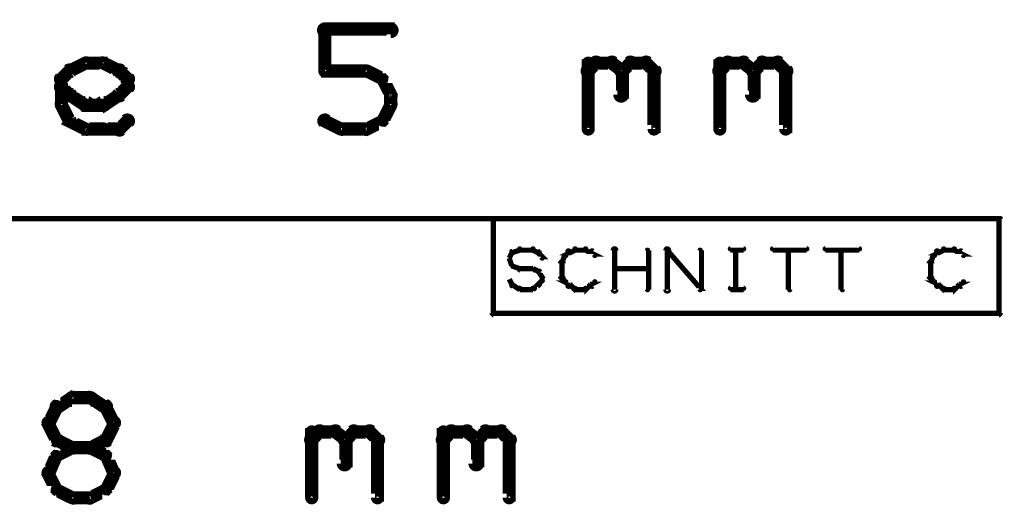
# Model space of a CAD drawing. Extents: x 35 to 575, y 26 to 553.
# Tile 92 of 125: x 316 to 354, y 367 to 385. Entities that reach past the tile are written whole.
import ezdxf

# ---------------------------------------------------------------- set-up
doc = ezdxf.new("R2010")
doc.units = 0
doc.layers.add('DRAWING', color=1, linetype='CONTINUOUS')
doc.layers.add('DRAWING2', color=4, linetype='CONTINUOUS')

msp = doc.modelspace()

# ---------------------------------------------------------------- linework, layer by layer
at = {"layer": 'DRAWING', "color": 2}
for points in [[(328, 384.8, 0.3, 0.3, 1), (328, 384.5, 0, 0, 0), (328, 384.7, 0, 0, 0), (328, 384.7, 0.5, 0.5, 0), (330.5, 384.7, 0.5, 0.5, 0), (330.5, 384.7, 0, 0, 0), (330.5, 384.7, 0.3, 0.3, 0), (330.5, 384.5, 0.3, 0.3, 1), (330.5, 384.8, 0, 0, 0)], [(327.9, 383.1, 0.3, 0.3, 1), (328.1, 383.1, 0, 0, 0), (328, 383.1, 0, 0, 0), (328, 383.1, 0.5, 0.5, 0), (328, 384.7, 0.5, 0.5, 0), (328, 384.7, 0, 0, 0), (328, 384.7, 0.3, 0.3, 0), (328.1, 384.7, 0.3, 0.3, 1), (327.9, 384.7, 0, 0, 0)], [(318.3, 383.2, 0.3, 0.3, 1), (318.4, 383, 0, 0, 0), (318.3, 383.1, 0, 0, 0), (318.3, 383.1, 0.5, 0.5, 0), (318.9, 383.4, 0.5, 0.5, 0), (318.9, 383.4, 0, 0, 0), (318.9, 383.4, 0.3, 0.3, 0), (319, 383.3, 0.3, 0.3, 1), (318.9, 383.5, 0, 0, 0)], [(318.9, 383.5, 0.3, 0.3, 1), (318.9, 383.3, 0, 0, 0), (318.9, 383.4, 0, 0, 0), (318.9, 383.4, 0.5, 0.5, 0), (319.6, 383.4, 0.5, 0.5, 0), (319.6, 383.4, 0, 0, 0), (319.6, 383.4, 0.3, 0.3, 0), (319.6, 383.3, 0.3, 0.3, 1), (319.6, 383.5, 0, 0, 0)], [(319.6, 383.5, 0.3, 0.3, 1), (319.5, 383.3, 0, 0, 0), (319.6, 383.4, 0, 0, 0), (319.6, 383.4, 0.5, 0.5, 0), (320.2, 383.1, 0.5, 0.5, 0), (320.2, 383.1, 0, 0, 0), (320.2, 383.1, 0.3, 0.3, 0), (320.1, 383, 0.3, 0.3, 1), (320.2, 383.2, 0, 0, 0)], [(337.9, 383.2, 0.3, 0.3, 1), (338.1, 383, 0, 0, 0), (338, 383.1, 0, 0, 0), (338, 383.1, 0.5, 0.5, 0), (338.3, 383.4, 0.5, 0.5, 0), (338.3, 383.4, 0, 0, 0), (338.3, 383.4, 0.3, 0.3, 0), (338.4, 383.3, 0.3, 0.3, 1), (338.2, 383.5, 0, 0, 0)], [(337.9, 380.9, 0.3, 0.3, 1), (338.1, 380.9, 0, 0, 0), (338, 380.9, 0, 0, 0), (338, 380.9, 0.5, 0.5, 0), (338, 383.4, 0.5, 0.5, 0), (338, 383.4, 0, 0, 0), (338, 383.4, 0.3, 0.3, 0), (338.1, 383.4, 0.3, 0.3, 1), (337.9, 383.4, 0, 0, 0)], [(338.3, 383.5, 0.3, 0.3, 1), (338.3, 383.3, 0, 0, 0), (338.3, 383.4, 0, 0, 0), (338.3, 383.4, 0.5, 0.5, 0), (338.9, 383.4, 0.5, 0.5, 0), (338.9, 383.4, 0, 0, 0), (338.9, 383.4, 0.3, 0.3, 0), (338.9, 383.3, 0.3, 0.3, 1), (338.9, 383.5, 0, 0, 0)], [(339, 383.5, 0.3, 0.3, 1), (338.8, 383.3, 0, 0, 0), (338.9, 383.4, 0, 0, 0), (338.9, 383.4, 0.5, 0.5, 0), (339.3, 383.1, 0.5, 0.5, 0), (339.3, 383.1, 0, 0, 0), (339.3, 383.1, 0.3, 0.3, 0), (339.2, 383, 0.3, 0.3, 1), (339.3, 383.2, 0, 0, 0)], [(339.2, 383.2, 0.3, 0.3, 1), (339.3, 383, 0, 0, 0), (339.3, 383.1, 0, 0, 0), (339.3, 383.1, 0.5, 0.5, 0), (339.6, 383.4, 0.5, 0.5, 0), (339.6, 383.4, 0, 0, 0), (339.6, 383.4, 0.3, 0.3, 0), (339.7, 383.3, 0.3, 0.3, 1), (339.5, 383.5, 0, 0, 0)], [(339.6, 383.5, 0.3, 0.3, 1), (339.6, 383.3, 0, 0, 0), (339.6, 383.4, 0, 0, 0), (339.6, 383.4, 0.5, 0.5, 0), (340.2, 383.4, 0.5, 0.5, 0), (340.2, 383.4, 0, 0, 0), (340.2, 383.4, 0.3, 0.3, 0), (340.2, 383.3, 0.3, 0.3, 1), (340.2, 383.5, 0, 0, 0)], [(340.3, 383.5, 0.3, 0.3, 1), (340.1, 383.3, 0, 0, 0), (340.2, 383.4, 0, 0, 0), (340.2, 383.4, 0.5, 0.5, 0), (340.5, 383.1, 0.5, 0.5, 0), (340.5, 383.1, 0, 0, 0), (340.5, 383.1, 0.3, 0.3, 0), (340.4, 383, 0.3, 0.3, 1), (340.6, 383.2, 0, 0, 0)], [(342.9, 383.2, 0.3, 0.3, 1), (343.1, 383, 0, 0, 0), (343, 383.1, 0, 0, 0), (343, 383.1, 0.5, 0.5, 0), (343.3, 383.4, 0.5, 0.5, 0), (343.3, 383.4, 0, 0, 0), (343.3, 383.4, 0.3, 0.3, 0), (343.4, 383.3, 0.3, 0.3, 1), (343.2, 383.5, 0, 0, 0)], [(342.9, 380.9, 0.3, 0.3, 1), (343.1, 380.9, 0, 0, 0), (343, 380.9, 0, 0, 0), (343, 380.9, 0.5, 0.5, 0), (343, 383.4, 0.5, 0.5, 0), (343, 383.4, 0, 0, 0), (343, 383.4, 0.3, 0.3, 0), (343.1, 383.4, 0.3, 0.3, 1), (342.9, 383.4, 0, 0, 0)], [(343.3, 383.5, 0.3, 0.3, 1), (343.3, 383.3, 0, 0, 0), (343.3, 383.4, 0, 0, 0), (343.3, 383.4, 0.5, 0.5, 0), (343.9, 383.4, 0.5, 0.5, 0), (343.9, 383.4, 0, 0, 0), (343.9, 383.4, 0.3, 0.3, 0), (343.9, 383.3, 0.3, 0.3, 1), (343.9, 383.5, 0, 0, 0)], [(344, 383.5, 0.3, 0.3, 1), (343.8, 383.3, 0, 0, 0), (343.9, 383.4, 0, 0, 0), (343.9, 383.4, 0.5, 0.5, 0), (344.3, 383.1, 0.5, 0.5, 0), (344.3, 383.1, 0, 0, 0), (344.3, 383.1, 0.3, 0.3, 0), (344.2, 383, 0.3, 0.3, 1), (344.3, 383.2, 0, 0, 0)], [(344.2, 383.2, 0.3, 0.3, 1), (344.3, 383, 0, 0, 0), (344.3, 383.1, 0, 0, 0), (344.3, 383.1, 0.5, 0.5, 0), (344.6, 383.4, 0.5, 0.5, 0), (344.6, 383.4, 0, 0, 0), (344.6, 383.4, 0.3, 0.3, 0), (344.7, 383.3, 0.3, 0.3, 1), (344.5, 383.5, 0, 0, 0)], [(344.6, 383.5, 0.3, 0.3, 1), (344.6, 383.3, 0, 0, 0), (344.6, 383.4, 0, 0, 0), (344.6, 383.4, 0.5, 0.5, 0), (345.2, 383.4, 0.5, 0.5, 0), (345.2, 383.4, 0, 0, 0), (345.2, 383.4, 0.3, 0.3, 0), (345.2, 383.3, 0.3, 0.3, 1), (345.2, 383.5, 0, 0, 0)], [(345.3, 383.5, 0.3, 0.3, 1), (345.1, 383.3, 0, 0, 0), (345.2, 383.4, 0, 0, 0), (345.2, 383.4, 0.5, 0.5, 0), (345.5, 383.1, 0.5, 0.5, 0), (345.5, 383.1, 0, 0, 0), (345.5, 383.1, 0.3, 0.3, 0), (345.4, 383, 0.3, 0.3, 1), (345.6, 383.2, 0, 0, 0)], [(317.9, 382.9, 0.3, 0.3, 1), (318.1, 382.7, 0, 0, 0), (318, 382.8, 0, 0, 0), (318, 382.8, 0.5, 0.5, 0), (318.3, 383.1, 0.5, 0.5, 0), (318.3, 383.1, 0, 0, 0), (318.3, 383.1, 0.3, 0.3, 0), (318.4, 383, 0.3, 0.3, 1), (318.2, 383.2, 0, 0, 0)], [(320.3, 383.2, 0.3, 0.3, 1), (320.1, 383, 0, 0, 0), (320.2, 383.1, 0, 0, 0), (320.2, 383.1, 0.5, 0.5, 0), (320.5, 382.8, 0.5, 0.5, 0), (320.5, 382.8, 0, 0, 0), (320.5, 382.8, 0.3, 0.3, 0), (320.4, 382.7, 0.3, 0.3, 1), (320.6, 382.9, 0, 0, 0)], [(329.6, 383, 0.3, 0.3, 1), (329.6, 383.2, 0, 0, 0), (329.6, 383.1, 0, 0, 0), (329.6, 383.1, 0.5, 0.5, 0), (328, 383.1, 0.5, 0.5, 0), (328, 383.1, 0, 0, 0), (328, 383.1, 0.3, 0.3, 0), (328, 383.2, 0.3, 0.3, 1), (328, 383, 0, 0, 0)], [(330.1, 382.7, 0.3, 0.3, 1), (330.2, 382.9, 0, 0, 0), (330.2, 382.8, 0, 0, 0), (330.2, 382.8, 0.5, 0.5, 0), (329.6, 383.1, 0.5, 0.5, 0), (329.6, 383.1, 0, 0, 0), (329.6, 383.1, 0.3, 0.3, 0), (329.6, 383.2, 0.3, 0.3, 1), (329.5, 383, 0, 0, 0)], [(339.4, 383.1, 0.3, 0.3, 1), (339.1, 383.1, 0, 0, 0), (339.3, 383.1, 0, 0, 0), (339.3, 383.1, 0.5, 0.5, 0), (339.3, 382.2, 0.5, 0.5, 0), (339.3, 382.2, 0, 0, 0), (339.3, 382.2, 0.3, 0.3, 0), (339.1, 382.2, 0.3, 0.3, 1), (339.4, 382.2, 0, 0, 0)], [(340.6, 383.1, 0.3, 0.3, 1), (340.4, 383.1, 0, 0, 0), (340.5, 383.1, 0, 0, 0), (340.5, 383.1, 0.5, 0.5, 0), (340.5, 380.9, 0.5, 0.5, 0), (340.5, 380.9, 0, 0, 0), (340.5, 380.9, 0.3, 0.3, 0), (340.4, 380.9, 0.3, 0.3, 1), (340.6, 380.9, 0, 0, 0)], [(344.4, 383.1, 0.3, 0.3, 1), (344.1, 383.1, 0, 0, 0), (344.3, 383.1, 0, 0, 0), (344.3, 383.1, 0.5, 0.5, 0), (344.3, 382.2, 0.5, 0.5, 0), (344.3, 382.2, 0, 0, 0), (344.3, 382.2, 0.3, 0.3, 0), (344.1, 382.2, 0.3, 0.3, 1), (344.4, 382.2, 0, 0, 0)], [(345.6, 383.1, 0.3, 0.3, 1), (345.4, 383.1, 0, 0, 0), (345.5, 383.1, 0, 0, 0), (345.5, 383.1, 0.5, 0.5, 0), (345.5, 380.9, 0.5, 0.5, 0), (345.5, 380.9, 0, 0, 0), (345.5, 380.9, 0.3, 0.3, 0), (345.4, 380.9, 0.3, 0.3, 1), (345.6, 380.9, 0, 0, 0)], [(318.2, 382.1, 0.3, 0.3, 1), (318.4, 382.3, 0, 0, 0), (318.3, 382.2, 0, 0, 0), (318.3, 382.2, 0.5, 0.5, 0), (318, 382.5, 0.5, 0.5, 0), (318, 382.5, 0, 0, 0), (318, 382.5, 0.3, 0.3, 0), (318.1, 382.6, 0.3, 0.3, 1), (317.9, 382.4, 0, 0, 0)], [(317.9, 381.8, 0.3, 0.3, 1), (318.1, 381.8, 0, 0, 0), (318, 381.8, 0, 0, 0), (318, 381.8, 0.5, 0.5, 0), (318, 382.8, 0.5, 0.5, 0), (318, 382.8, 0, 0, 0), (318, 382.8, 0.3, 0.3, 0), (318.1, 382.8, 0.3, 0.3, 1), (317.9, 382.8, 0, 0, 0)], [(320.6, 382.4, 0.3, 0.3, 1), (320.4, 382.6, 0, 0, 0), (320.5, 382.5, 0, 0, 0), (320.5, 382.5, 0.5, 0.5, 0), (320.2, 382.2, 0.5, 0.5, 0), (320.2, 382.2, 0, 0, 0), (320.2, 382.2, 0.3, 0.3, 0), (320.1, 382.3, 0.3, 0.3, 1), (320.3, 382.1, 0, 0, 0)], [(320.6, 382.8, 0.3, 0.3, 1), (320.4, 382.8, 0, 0, 0), (320.5, 382.8, 0, 0, 0), (320.5, 382.8, 0.5, 0.5, 0), (320.5, 382.5, 0.5, 0.5, 0), (320.5, 382.5, 0, 0, 0), (320.5, 382.5, 0.3, 0.3, 0), (320.4, 382.5, 0.3, 0.3, 1), (320.6, 382.5, 0, 0, 0)], [(330.4, 382.1, 0.3, 0.3, 1), (330.6, 382.2, 0, 0, 0), (330.5, 382.2, 0, 0, 0), (330.5, 382.2, 0.5, 0.5, 0), (330.2, 382.8, 0.5, 0.5, 0), (330.2, 382.8, 0, 0, 0), (330.2, 382.8, 0.3, 0.3, 0), (330.3, 382.8, 0.3, 0.3, 1), (330.1, 382.7, 0, 0, 0)], [(318.9, 381.7, 0.3, 0.3, 1), (319, 382, 0, 0, 0), (318.9, 381.8, 0, 0, 0), (318.9, 381.8, 0.5, 0.5, 0), (318.3, 382.2, 0.5, 0.5, 0), (318.3, 382.2, 0, 0, 0), (318.3, 382.2, 0.3, 0.3, 0), (318.4, 382.3, 0.3, 0.3, 1), (318.3, 382.1, 0, 0, 0)], [(320.2, 382.1, 0.3, 0.3, 1), (320.1, 382.3, 0, 0, 0), (320.2, 382.2, 0, 0, 0), (320.2, 382.2, 0.5, 0.5, 0), (319.6, 381.8, 0.5, 0.5, 0), (319.6, 381.8, 0, 0, 0), (319.6, 381.8, 0.3, 0.3, 0), (319.5, 382, 0.3, 0.3, 1), (319.6, 381.7, 0, 0, 0)], [(330.4, 381.8, 0.3, 0.3, 1), (330.6, 381.8, 0, 0, 0), (330.5, 381.8, 0, 0, 0), (330.5, 381.8, 0.5, 0.5, 0), (330.5, 382.2, 0.5, 0.5, 0), (330.5, 382.2, 0, 0, 0), (330.5, 382.2, 0.3, 0.3, 0), (330.6, 382.2, 0.3, 0.3, 1), (330.4, 382.2, 0, 0, 0)], [(318.2, 381.2, 0.3, 0.3, 1), (318.4, 381.3, 0, 0, 0), (318.3, 381.2, 0, 0, 0), (318.3, 381.2, 0.5, 0.5, 0), (318, 381.8, 0.5, 0.5, 0), (318, 381.8, 0, 0, 0), (318, 381.8, 0.3, 0.3, 0), (318.1, 381.9, 0.3, 0.3, 1), (317.9, 381.8, 0, 0, 0)], [(319.6, 381.7, 0.3, 0.3, 1), (319.6, 382, 0, 0, 0), (319.6, 381.8, 0, 0, 0), (319.6, 381.8, 0.5, 0.5, 0), (318.9, 381.8, 0.5, 0.5, 0), (318.9, 381.8, 0, 0, 0), (318.9, 381.8, 0.3, 0.3, 0), (318.9, 382, 0.3, 0.3, 1), (318.9, 381.7, 0, 0, 0)], [(330.1, 381.3, 0.3, 0.3, 1), (330.3, 381.2, 0, 0, 0), (330.2, 381.2, 0, 0, 0), (330.2, 381.2, 0.5, 0.5, 0), (330.5, 381.8, 0.5, 0.5, 0), (330.5, 381.8, 0, 0, 0), (330.5, 381.8, 0.3, 0.3, 0), (330.6, 381.8, 0.3, 0.3, 1), (330.4, 381.9, 0, 0, 0)], [(318.9, 380.8, 0.3, 0.3, 1), (319, 381, 0, 0, 0), (318.9, 380.9, 0, 0, 0), (318.9, 380.9, 0.5, 0.5, 0), (318.3, 381.2, 0.5, 0.5, 0), (318.3, 381.2, 0, 0, 0), (318.3, 381.2, 0.3, 0.3, 0), (318.4, 381.3, 0.3, 0.3, 1), (318.3, 381.1, 0, 0, 0)], [(320.6, 381.1, 0.3, 0.3, 1), (320.4, 381.3, 0, 0, 0), (320.5, 381.2, 0, 0, 0), (320.5, 381.2, 0.5, 0.5, 0), (320.2, 380.9, 0.5, 0.5, 0), (320.2, 380.9, 0, 0, 0), (320.2, 380.9, 0.3, 0.3, 0), (320.1, 381, 0.3, 0.3, 1), (320.3, 380.8, 0, 0, 0)], [(328.1, 381.3, 0.3, 0.3, 1), (327.9, 381.1, 0, 0, 0), (328, 381.2, 0, 0, 0), (328, 381.2, 0.5, 0.5, 0), (328.6, 380.9, 0.5, 0.5, 0), (328.6, 380.9, 0, 0, 0), (328.6, 380.9, 0.3, 0.3, 0), (328.6, 380.8, 0.3, 0.3, 1), (328.7, 381, 0, 0, 0)], [(329.5, 381, 0.3, 0.3, 1), (329.6, 380.8, 0, 0, 0), (329.6, 380.9, 0, 0, 0), (329.6, 380.9, 0.5, 0.5, 0), (330.2, 381.2, 0.5, 0.5, 0), (330.2, 381.2, 0, 0, 0), (330.2, 381.2, 0.3, 0.3, 0), (330.2, 381.1, 0.3, 0.3, 1), (330.1, 381.3, 0, 0, 0)], [(319.6, 380.8, 0.3, 0.3, 1), (319.6, 381, 0, 0, 0), (319.6, 380.9, 0, 0, 0), (319.6, 380.9, 0.5, 0.5, 0), (318.9, 380.9, 0.5, 0.5, 0), (318.9, 380.9, 0, 0, 0), (318.9, 380.9, 0.3, 0.3, 0), (318.9, 381, 0.3, 0.3, 1), (318.9, 380.8, 0, 0, 0)], [(320.2, 380.8, 0.3, 0.3, 1), (320.2, 381, 0, 0, 0), (320.2, 380.9, 0, 0, 0), (320.2, 380.9, 0.5, 0.5, 0), (319.6, 380.9, 0.5, 0.5, 0), (319.6, 380.9, 0, 0, 0), (319.6, 380.9, 0.3, 0.3, 0), (319.6, 381, 0.3, 0.3, 1), (319.6, 380.8, 0, 0, 0)], [(328.6, 381, 0.3, 0.3, 1), (328.6, 380.8, 0, 0, 0), (328.6, 380.9, 0, 0, 0), (328.6, 380.9, 0.5, 0.5, 0), (329.6, 380.9, 0.5, 0.5, 0), (329.6, 380.9, 0, 0, 0), (329.6, 380.9, 0.3, 0.3, 0), (329.6, 380.8, 0.3, 0.3, 1), (329.6, 381, 0, 0, 0)], [(250, 377.5, 0.1, 0.1, 1), (250, 377.4, 0, 0, 0), (250, 377.5, 0, 0, 0), (250, 377.5, 0.2, 0.2, 0), (334.4, 377.5, 0.2, 0.2, 0), (334.4, 377.5, 0, 0, 0), (334.4, 377.5, 0.1, 0.1, 0), (334.4, 377.4, 0.1, 0.1, 1), (334.4, 377.5, 0, 0, 0)], [(335, 376, 0.1, 0.1, 1), (335, 376, 0, 0, 0), (335, 376, 0, 0, 0), (335, 376, 0.2, 0.2, 0), (335.1, 376.2, 0.2, 0.2, 0), (335.1, 376.2, 0, 0, 0), (335.1, 376.2, 0.1, 0.1, 0), (335.2, 376.2, 0.1, 0.1, 1), (335.1, 376.2, 0, 0, 0)], [(335.1, 376.3, 0.1, 0.1, 1), (335.1, 376.2, 0, 0, 0), (335.1, 376.2, 0, 0, 0), (335.1, 376.2, 0.2, 0.2, 0), (335.4, 376.3, 0.2, 0.2, 0), (335.4, 376.3, 0, 0, 0), (335.4, 376.3, 0.1, 0.1, 0), (335.4, 376.3, 0.1, 0.1, 1), (335.4, 376.4, 0, 0, 0)], [(335.4, 376.4, 0.1, 0.1, 1), (335.4, 376.3, 0, 0, 0), (335.4, 376.3, 0, 0, 0), (335.4, 376.3, 0.2, 0.2, 0), (335.9, 376.3, 0.2, 0.2, 0), (335.9, 376.3, 0, 0, 0), (335.9, 376.3, 0.1, 0.1, 0), (335.9, 376.3, 0.1, 0.1, 1), (335.9, 376.4, 0, 0, 0)], [(335.9, 376.4, 0.1, 0.1, 1), (335.9, 376.3, 0, 0, 0), (335.9, 376.3, 0, 0, 0), (335.9, 376.3, 0.2, 0.2, 0), (336.1, 376.2, 0.2, 0.2, 0), (336.1, 376.2, 0, 0, 0), (336.1, 376.2, 0.1, 0.1, 0), (336.1, 376.2, 0.1, 0.1, 1), (336.1, 376.3, 0, 0, 0)], [(336.2, 376.2, 0.1, 0.1, 1), (336.1, 376.2, 0, 0, 0), (336.1, 376.2, 0, 0, 0), (336.1, 376.2, 0.2, 0.2, 0), (336.3, 376, 0.2, 0.2, 0), (336.3, 376, 0, 0, 0), (336.3, 376, 0.1, 0.1, 0), (336.2, 376, 0.1, 0.1, 1), (336.3, 376, 0, 0, 0)], [(337, 375.9, 0.1, 0.1, 1), (337, 375.8, 0, 0, 0), (337, 375.8, 0, 0, 0), (337, 375.8, 0.2, 0.2, 0), (337.1, 376.1, 0.2, 0.2, 0), (337.1, 376.1, 0, 0, 0), (337.1, 376.1, 0.1, 0.1, 0), (337.2, 376.1, 0.1, 0.1, 1), (337.1, 376.1, 0, 0, 0)], [(337.1, 376.1, 0.1, 0.1, 1), (337.2, 376.1, 0, 0, 0), (337.1, 376.1, 0, 0, 0), (337.1, 376.1, 0.2, 0.2, 0), (337.3, 376.2, 0.2, 0.2, 0), (337.3, 376.2, 0, 0, 0), (337.3, 376.2, 0.1, 0.1, 0), (337.3, 376.2, 0.1, 0.1, 1), (337.2, 376.3, 0, 0, 0)], [(337.2, 376.3, 0.1, 0.1, 1), (337.3, 376.2, 0, 0, 0), (337.3, 376.2, 0, 0, 0), (337.3, 376.2, 0.2, 0.2, 0), (337.5, 376.3, 0.2, 0.2, 0), (337.5, 376.3, 0, 0, 0), (337.5, 376.3, 0.1, 0.1, 0), (337.5, 376.3, 0.1, 0.1, 1), (337.5, 376.4, 0, 0, 0)], [(337.5, 376.4, 0.1, 0.1, 1), (337.5, 376.3, 0, 0, 0), (337.5, 376.3, 0, 0, 0), (337.5, 376.3, 0.2, 0.2, 0), (337.9, 376.3, 0.2, 0.2, 0), (337.9, 376.3, 0, 0, 0), (337.9, 376.3, 0.1, 0.1, 0), (337.9, 376.3, 0.1, 0.1, 1), (337.9, 376.4, 0, 0, 0)], [(337.9, 376.4, 0.1, 0.1, 1), (337.9, 376.3, 0, 0, 0), (337.9, 376.3, 0, 0, 0), (337.9, 376.3, 0.2, 0.2, 0), (338.1, 376.2, 0.2, 0.2, 0), (338.1, 376.2, 0, 0, 0), (338.1, 376.2, 0.1, 0.1, 0), (338.1, 376.2, 0.1, 0.1, 1), (338.1, 376.3, 0, 0, 0)], [(338.2, 376.3, 0.1, 0.1, 1), (338.1, 376.2, 0, 0, 0), (338.1, 376.2, 0, 0, 0), (338.1, 376.2, 0.2, 0.2, 0), (338.3, 376.1, 0.2, 0.2, 0), (338.3, 376.1, 0, 0, 0), (338.3, 376.1, 0.1, 0.1, 0), (338.2, 376.1, 0.1, 0.1, 1), (338.3, 376.1, 0, 0, 0)], [(338.9, 374.8, 0.1, 0.1, 1), (339.1, 374.8, 0, 0, 0), (339, 374.8, 0, 0, 0), (339, 374.8, 0.2, 0.2, 0), (339, 376.3, 0.2, 0.2, 0), (339, 376.3, 0, 0, 0), (339, 376.3, 0.1, 0.1, 0), (339.1, 376.3, 0.1, 0.1, 1), (338.9, 376.3, 0, 0, 0)], [(340.2, 374.8, 0.1, 0.1, 1), (340.3, 374.8, 0, 0, 0), (340.3, 374.8, 0, 0, 0), (340.3, 374.8, 0.2, 0.2, 0), (340.3, 376.3, 0.2, 0.2, 0), (340.3, 376.3, 0, 0, 0), (340.3, 376.3, 0.1, 0.1, 0), (340.3, 376.3, 0.1, 0.1, 1), (340.2, 376.3, 0, 0, 0)], [(340.9, 374.8, 0.1, 0.1, 1), (341.1, 374.8, 0, 0, 0), (341, 374.8, 0, 0, 0), (341, 374.8, 0.2, 0.2, 0), (341, 376.3, 0.2, 0.2, 0), (341, 376.3, 0, 0, 0), (341, 376.3, 0.1, 0.1, 0), (341.1, 376.3, 0.1, 0.1, 1), (340.9, 376.3, 0, 0, 0)], [(341, 376.4, 0.1, 0.1, 1), (341, 376.3, 0, 0, 0), (341, 376.3, 0, 0, 0), (341, 376.3, 0.2, 0.2, 0), (342.3, 374.8, 0.2, 0.2, 0), (342.3, 374.8, 0, 0, 0), (342.3, 374.8, 0.1, 0.1, 0), (342.2, 374.8, 0.1, 0.1, 1), (342.3, 374.9, 0, 0, 0)], [(342.2, 374.8, 0.1, 0.1, 1), (342.3, 374.8, 0, 0, 0), (342.3, 374.8, 0, 0, 0), (342.3, 374.8, 0.2, 0.2, 0), (342.3, 376.3, 0.2, 0.2, 0), (342.3, 376.3, 0, 0, 0), (342.3, 376.3, 0.1, 0.1, 0), (342.3, 376.3, 0.1, 0.1, 1), (342.2, 376.3, 0, 0, 0)], [(343.4, 376.4, 0.1, 0.1, 1), (343.4, 376.3, 0, 0, 0), (343.4, 376.3, 0, 0, 0), (343.4, 376.3, 0.2, 0.2, 0), (343.9, 376.3, 0.2, 0.2, 0), (343.9, 376.3, 0, 0, 0), (343.9, 376.3, 0.1, 0.1, 0), (343.9, 376.3, 0.1, 0.1, 1), (343.9, 376.4, 0, 0, 0)], [(343.6, 374.8, 0.1, 0.1, 1), (343.7, 374.8, 0, 0, 0), (343.6, 374.8, 0, 0, 0), (343.6, 374.8, 0.2, 0.2, 0), (343.6, 376.3, 0.2, 0.2, 0), (343.6, 376.3, 0, 0, 0), (343.6, 376.3, 0.1, 0.1, 0), (343.7, 376.3, 0.1, 0.1, 1), (343.6, 376.3, 0, 0, 0)], [(345, 376.4, 0.1, 0.1, 1), (345, 376.3, 0, 0, 0), (345, 376.3, 0, 0, 0), (345, 376.3, 0.2, 0.2, 0), (346.3, 376.3, 0.2, 0.2, 0), (346.3, 376.3, 0, 0, 0), (346.3, 376.3, 0.1, 0.1, 0), (346.3, 376.3, 0.1, 0.1, 1), (346.3, 376.4, 0, 0, 0)], [(345.6, 374.8, 0.1, 0.1, 1), (345.7, 374.8, 0, 0, 0), (345.6, 374.8, 0, 0, 0), (345.6, 374.8, 0.2, 0.2, 0), (345.6, 376.3, 0.2, 0.2, 0), (345.6, 376.3, 0, 0, 0), (345.6, 376.3, 0.1, 0.1, 0), (345.7, 376.3, 0.1, 0.1, 1), (345.6, 376.3, 0, 0, 0)], [(347, 376.4, 0.1, 0.1, 1), (347, 376.3, 0, 0, 0), (347, 376.3, 0, 0, 0), (347, 376.3, 0.2, 0.2, 0), (348.3, 376.3, 0.2, 0.2, 0), (348.3, 376.3, 0, 0, 0), (348.3, 376.3, 0.1, 0.1, 0), (348.3, 376.3, 0.1, 0.1, 1), (348.3, 376.4, 0, 0, 0)], [(347.6, 374.8, 0.1, 0.1, 1), (347.7, 374.8, 0, 0, 0), (347.6, 374.8, 0, 0, 0), (347.6, 374.8, 0.2, 0.2, 0), (347.6, 376.3, 0.2, 0.2, 0), (347.6, 376.3, 0, 0, 0), (347.6, 376.3, 0.1, 0.1, 0), (347.7, 376.3, 0.1, 0.1, 1), (347.6, 376.3, 0, 0, 0)], [(351, 375.9, 0.1, 0.1, 1), (351, 375.8, 0, 0, 0), (351, 375.8, 0, 0, 0), (351, 375.8, 0.2, 0.2, 0), (351.1, 376.1, 0.2, 0.2, 0), (351.1, 376.1, 0, 0, 0), (351.1, 376.1, 0.1, 0.1, 0), (351.2, 376.1, 0.1, 0.1, 1), (351.1, 376.1, 0, 0, 0)], [(351.1, 376.1, 0.1, 0.1, 1), (351.2, 376.1, 0, 0, 0), (351.1, 376.1, 0, 0, 0), (351.1, 376.1, 0.2, 0.2, 0), (351.3, 376.2, 0.2, 0.2, 0), (351.3, 376.2, 0, 0, 0), (351.3, 376.2, 0.1, 0.1, 0), (351.3, 376.2, 0.1, 0.1, 1), (351.2, 376.3, 0, 0, 0)], [(351.2, 376.3, 0.1, 0.1, 1), (351.3, 376.2, 0, 0, 0), (351.3, 376.2, 0, 0, 0), (351.3, 376.2, 0.2, 0.2, 0), (351.5, 376.3, 0.2, 0.2, 0), (351.5, 376.3, 0, 0, 0), (351.5, 376.3, 0.1, 0.1, 0), (351.5, 376.3, 0.1, 0.1, 1), (351.5, 376.4, 0, 0, 0)], [(351.5, 376.4, 0.1, 0.1, 1), (351.5, 376.3, 0, 0, 0), (351.5, 376.3, 0, 0, 0), (351.5, 376.3, 0.2, 0.2, 0), (351.9, 376.3, 0.2, 0.2, 0), (351.9, 376.3, 0, 0, 0), (351.9, 376.3, 0.1, 0.1, 0), (351.9, 376.3, 0.1, 0.1, 1), (351.9, 376.4, 0, 0, 0)], [(351.9, 376.4, 0.1, 0.1, 1), (351.9, 376.3, 0, 0, 0), (351.9, 376.3, 0, 0, 0), (351.9, 376.3, 0.2, 0.2, 0), (352.1, 376.2, 0.2, 0.2, 0), (352.1, 376.2, 0, 0, 0), (352.1, 376.2, 0.1, 0.1, 0), (352.1, 376.2, 0.1, 0.1, 1), (352.1, 376.3, 0, 0, 0)], [(352.2, 376.3, 0.1, 0.1, 1), (352.1, 376.2, 0, 0, 0), (352.1, 376.2, 0, 0, 0), (352.1, 376.2, 0.2, 0.2, 0), (352.3, 376.1, 0.2, 0.2, 0), (352.3, 376.1, 0, 0, 0), (352.3, 376.1, 0.1, 0.1, 0), (352.2, 376.1, 0.1, 0.1, 1), (352.3, 376.1, 0, 0, 0)], [(335.1, 375.7, 0.1, 0.1, 1), (335.2, 375.7, 0, 0, 0), (335.1, 375.7, 0, 0, 0), (335.1, 375.7, 0.2, 0.2, 0), (335, 376, 0.2, 0.2, 0), (335, 376, 0, 0, 0), (335, 376, 0.1, 0.1, 0), (335, 376, 0.1, 0.1, 1), (335, 376, 0, 0, 0)], [(335.4, 375.6, 0.1, 0.1, 1), (335.4, 375.6, 0, 0, 0), (335.4, 375.6, 0, 0, 0), (335.4, 375.6, 0.2, 0.2, 0), (335.1, 375.7, 0.2, 0.2, 0), (335.1, 375.7, 0, 0, 0), (335.1, 375.7, 0.1, 0.1, 0), (335.1, 375.8, 0.1, 0.1, 1), (335.1, 375.7, 0, 0, 0)], [(336.9, 375.3, 0.1, 0.1, 1), (337.1, 375.3, 0, 0, 0), (337, 375.3, 0, 0, 0), (337, 375.3, 0.2, 0.2, 0), (337, 375.8, 0.2, 0.2, 0), (337, 375.8, 0, 0, 0), (337, 375.8, 0.1, 0.1, 0), (337.1, 375.8, 0.1, 0.1, 1), (336.9, 375.8, 0, 0, 0)], [(350.9, 375.3, 0.1, 0.1, 1), (351.1, 375.3, 0, 0, 0), (351, 375.3, 0, 0, 0), (351, 375.3, 0.2, 0.2, 0), (351, 375.8, 0.2, 0.2, 0), (351, 375.8, 0, 0, 0), (351, 375.8, 0.1, 0.1, 0), (351.1, 375.8, 0.1, 0.1, 1), (350.9, 375.8, 0, 0, 0)], [(335.9, 375.5, 0.1, 0.1, 1), (335.9, 375.6, 0, 0, 0), (335.9, 375.6, 0, 0, 0), (335.9, 375.6, 0.2, 0.2, 0), (335.4, 375.6, 0.2, 0.2, 0), (335.4, 375.6, 0, 0, 0), (335.4, 375.6, 0.1, 0.1, 0), (335.4, 375.6, 0.1, 0.1, 1), (335.4, 375.5, 0, 0, 0)], [(336.1, 375.4, 0.1, 0.1, 1), (336.1, 375.5, 0, 0, 0), (336.1, 375.5, 0, 0, 0), (336.1, 375.5, 0.2, 0.2, 0), (335.9, 375.6, 0.2, 0.2, 0), (335.9, 375.6, 0, 0, 0), (335.9, 375.6, 0.1, 0.1, 0), (335.9, 375.6, 0.1, 0.1, 1), (335.9, 375.6, 0, 0, 0)], [(336.2, 375.2, 0.1, 0.1, 1), (336.3, 375.2, 0, 0, 0), (336.3, 375.2, 0, 0, 0), (336.3, 375.2, 0.2, 0.2, 0), (336.1, 375.5, 0.2, 0.2, 0), (336.1, 375.5, 0, 0, 0), (336.1, 375.5, 0.1, 0.1, 0), (336.2, 375.5, 0.1, 0.1, 1), (336.1, 375.5, 0, 0, 0)], [(337.1, 375.1, 0.1, 0.1, 1), (337.2, 375.1, 0, 0, 0), (337.1, 375.1, 0, 0, 0), (337.1, 375.1, 0.2, 0.2, 0), (337, 375.3, 0.2, 0.2, 0), (337, 375.3, 0, 0, 0), (337, 375.3, 0.1, 0.1, 0), (337, 375.4, 0.1, 0.1, 1), (337, 375.3, 0, 0, 0)], [(339, 375.6, 0.1, 0.1, 1), (339, 375.5, 0, 0, 0), (339, 375.6, 0, 0, 0), (339, 375.6, 0.2, 0.2, 0), (340.3, 375.6, 0.2, 0.2, 0), (340.3, 375.6, 0, 0, 0), (340.3, 375.6, 0.1, 0.1, 0), (340.3, 375.5, 0.1, 0.1, 1), (340.3, 375.6, 0, 0, 0)], [(351.1, 375.1, 0.1, 0.1, 1), (351.2, 375.1, 0, 0, 0), (351.1, 375.1, 0, 0, 0), (351.1, 375.1, 0.2, 0.2, 0), (351, 375.3, 0.2, 0.2, 0), (351, 375.3, 0, 0, 0), (351, 375.3, 0.1, 0.1, 0), (351, 375.4, 0.1, 0.1, 1), (351, 375.3, 0, 0, 0)], [(335, 375.2, 0.1, 0.1, 1), (335, 375.2, 0, 0, 0), (335, 375.2, 0, 0, 0), (335, 375.2, 0.2, 0.2, 0), (335.1, 375, 0.2, 0.2, 0), (335.1, 375, 0, 0, 0), (335.1, 375, 0.1, 0.1, 0), (335.1, 375, 0.1, 0.1, 1), (335.2, 375, 0, 0, 0)], [(335.1, 375, 0.1, 0.1, 1), (335.1, 374.9, 0, 0, 0), (335.1, 375, 0, 0, 0), (335.1, 375, 0.2, 0.2, 0), (335.4, 374.8, 0.2, 0.2, 0), (335.4, 374.8, 0, 0, 0), (335.4, 374.8, 0.1, 0.1, 0), (335.4, 374.8, 0.1, 0.1, 1), (335.4, 374.9, 0, 0, 0)], [(335.9, 374.9, 0.1, 0.1, 1), (335.9, 374.8, 0, 0, 0), (335.9, 374.8, 0, 0, 0), (335.9, 374.8, 0.2, 0.2, 0), (336.1, 375, 0.2, 0.2, 0), (336.1, 375, 0, 0, 0), (336.1, 375, 0.1, 0.1, 0), (336.1, 374.9, 0.1, 0.1, 1), (336.1, 375, 0, 0, 0)], [(336.1, 375, 0.1, 0.1, 1), (336.2, 375, 0, 0, 0), (336.1, 375, 0, 0, 0), (336.1, 375, 0.2, 0.2, 0), (336.3, 375.2, 0.2, 0.2, 0), (336.3, 375.2, 0, 0, 0), (336.3, 375.2, 0.1, 0.1, 0), (336.3, 375.2, 0.1, 0.1, 1), (336.2, 375.2, 0, 0, 0)], [(337.2, 374.9, 0.1, 0.1, 1), (337.3, 375, 0, 0, 0), (337.3, 375, 0, 0, 0), (337.3, 375, 0.2, 0.2, 0), (337.1, 375.1, 0.2, 0.2, 0), (337.1, 375.1, 0, 0, 0), (337.1, 375.1, 0.1, 0.1, 0), (337.2, 375.1, 0.1, 0.1, 1), (337.1, 375.1, 0, 0, 0)], [(337.5, 374.8, 0.1, 0.1, 1), (337.5, 374.9, 0, 0, 0), (337.5, 374.8, 0, 0, 0), (337.5, 374.8, 0.2, 0.2, 0), (337.3, 375, 0.2, 0.2, 0), (337.3, 375, 0, 0, 0), (337.3, 375, 0.1, 0.1, 0), (337.3, 375, 0.1, 0.1, 1), (337.2, 374.9, 0, 0, 0)], [(338.1, 374.9, 0.1, 0.1, 1), (338.1, 375, 0, 0, 0), (338.1, 375, 0, 0, 0), (338.1, 375, 0.2, 0.2, 0), (337.9, 374.8, 0.2, 0.2, 0), (337.9, 374.8, 0, 0, 0), (337.9, 374.8, 0.1, 0.1, 0), (337.9, 374.9, 0.1, 0.1, 1), (337.9, 374.8, 0, 0, 0)], [(338.3, 375.1, 0.1, 0.1, 1), (338.2, 375.1, 0, 0, 0), (338.3, 375.1, 0, 0, 0), (338.3, 375.1, 0.2, 0.2, 0), (338.1, 375, 0.2, 0.2, 0), (338.1, 375, 0, 0, 0), (338.1, 375, 0.1, 0.1, 0), (338.1, 375, 0.1, 0.1, 1), (338.2, 374.9, 0, 0, 0)], [(351.2, 374.9, 0.1, 0.1, 1), (351.3, 375, 0, 0, 0), (351.3, 375, 0, 0, 0), (351.3, 375, 0.2, 0.2, 0), (351.1, 375.1, 0.2, 0.2, 0), (351.1, 375.1, 0, 0, 0), (351.1, 375.1, 0.1, 0.1, 0), (351.2, 375.1, 0.1, 0.1, 1), (351.1, 375.1, 0, 0, 0)], [(351.5, 374.8, 0.1, 0.1, 1), (351.5, 374.9, 0, 0, 0), (351.5, 374.8, 0, 0, 0), (351.5, 374.8, 0.2, 0.2, 0), (351.3, 375, 0.2, 0.2, 0), (351.3, 375, 0, 0, 0), (351.3, 375, 0.1, 0.1, 0), (351.3, 375, 0.1, 0.1, 1), (351.2, 374.9, 0, 0, 0)], [(352.1, 374.9, 0.1, 0.1, 1), (352.1, 375, 0, 0, 0), (352.1, 375, 0, 0, 0), (352.1, 375, 0.2, 0.2, 0), (351.9, 374.8, 0.2, 0.2, 0), (351.9, 374.8, 0, 0, 0), (351.9, 374.8, 0.1, 0.1, 0), (351.9, 374.9, 0.1, 0.1, 1), (351.9, 374.8, 0, 0, 0)], [(352.3, 375.1, 0.1, 0.1, 1), (352.2, 375.1, 0, 0, 0), (352.3, 375.1, 0, 0, 0), (352.3, 375.1, 0.2, 0.2, 0), (352.1, 375, 0.2, 0.2, 0), (352.1, 375, 0, 0, 0), (352.1, 375, 0.1, 0.1, 0), (352.1, 375, 0.1, 0.1, 1), (352.2, 374.9, 0, 0, 0)], [(335.4, 374.9, 0.1, 0.1, 1), (335.4, 374.8, 0, 0, 0), (335.4, 374.8, 0, 0, 0), (335.4, 374.8, 0.2, 0.2, 0), (335.9, 374.8, 0.2, 0.2, 0), (335.9, 374.8, 0, 0, 0), (335.9, 374.8, 0.1, 0.1, 0), (335.9, 374.8, 0.1, 0.1, 1), (335.9, 374.9, 0, 0, 0)], [(337.9, 374.8, 0.1, 0.1, 1), (337.9, 374.9, 0, 0, 0), (337.9, 374.8, 0, 0, 0), (337.9, 374.8, 0.2, 0.2, 0), (337.5, 374.8, 0.2, 0.2, 0), (337.5, 374.8, 0, 0, 0), (337.5, 374.8, 0.1, 0.1, 0), (337.5, 374.9, 0.1, 0.1, 1), (337.5, 374.8, 0, 0, 0)], [(343.4, 374.9, 0.1, 0.1, 1), (343.4, 374.8, 0, 0, 0), (343.4, 374.8, 0, 0, 0), (343.4, 374.8, 0.2, 0.2, 0), (343.9, 374.8, 0.2, 0.2, 0), (343.9, 374.8, 0, 0, 0), (343.9, 374.8, 0.1, 0.1, 0), (343.9, 374.8, 0.1, 0.1, 1), (343.9, 374.9, 0, 0, 0)], [(351.9, 374.8, 0.1, 0.1, 1), (351.9, 374.9, 0, 0, 0), (351.9, 374.8, 0, 0, 0), (351.9, 374.8, 0.2, 0.2, 0), (351.5, 374.8, 0.2, 0.2, 0), (351.5, 374.8, 0, 0, 0), (351.5, 374.8, 0.1, 0.1, 0), (351.5, 374.9, 0.1, 0.1, 1), (351.5, 374.8, 0, 0, 0)]]:
    msp.add_lwpolyline(points, format="xyseb", dxfattribs=at)
msp.add_lwpolyline([(353.6, 373.9, 0.1, 0.1, 1), (353.7, 373.9, 0, 0, 0), (353.6, 373.9, 0, 0, 0), (353.6, 373.9, 0.2, 0.2, 0), (353.6, 377.5, 0, 0, 0), (353.6, 377.5, 0.1, 0.1, 0), (353.7, 377.5, 0.1, 0.1, 1), (353.6, 377.5, 0, 0, 0), (353.6, 377.4, 0.1, 0.1, 1), (353.6, 377.5, 0, 0, 0), (353.6, 377.5, 0, 0, 0), (353.6, 377.5, 0.2, 0.2, 0), (334.4, 377.5, 0, 0, 0), (334.4, 377.5, 0.1, 0.1, 0), (334.4, 377.5, 0.1, 0.1, 1), (334.4, 377.4, 0, 0, 0), (334.4, 377.5, 0.1, 0.1, 1), (334.3, 377.5, 0, 0, 0), (334.4, 377.5, 0, 0, 0), (334.4, 377.5, 0.2, 0.2, 0), (334.4, 373.9, 0, 0, 0), (334.4, 373.9, 0.1, 0.1, 0), (334.3, 373.9, 0.1, 0.1, 1), (334.4, 373.9, 0, 0, 0), (334.4, 373.9, 0.1, 0.1, 1), (334.4, 373.8, 0, 0, 0), (334.4, 373.9, 0, 0, 0), (334.4, 373.9, 0.2, 0.2, 0), (353.6, 373.9, 0.2, 0.2, 0), (353.6, 373.9, 0, 0, 0), (353.6, 373.9, 0.1, 0.1, 0), (353.6, 373.8, 0.1, 0.1, 1), (353.6, 373.9, 0, 0, 0)], format="xyseb", close=True, dxfattribs=at)
at = {"layer": 'DRAWING2', "color": 171}
for points in [[(318.5, 370.6, 0.3, 0.3, 1), (318.4, 370.8, 0, 0, 0), (318.4, 370.7, 0, 0, 0), (318.4, 370.7, 0.5, 0.5, 0), (317.8, 370.3, 0.5, 0.5, 0), (317.8, 370.3, 0, 0, 0), (317.8, 370.3, 0.3, 0.3, 0), (317.8, 370.5, 0.3, 0.3, 1), (317.9, 370.2, 0, 0, 0)], [(319.1, 370.5, 0.3, 0.3, 1), (319.1, 370.8, 0, 0, 0), (319.1, 370.7, 0, 0, 0), (319.1, 370.7, 0.5, 0.5, 0), (318.4, 370.7, 0.5, 0.5, 0), (318.4, 370.7, 0, 0, 0), (318.4, 370.7, 0.3, 0.3, 0), (318.4, 370.8, 0.3, 0.3, 1), (318.4, 370.5, 0, 0, 0)], [(319.6, 370.2, 0.3, 0.3, 1), (319.7, 370.5, 0, 0, 0), (319.7, 370.3, 0, 0, 0), (319.7, 370.3, 0.5, 0.5, 0), (319.1, 370.7, 0.5, 0.5, 0), (319.1, 370.7, 0, 0, 0), (319.1, 370.7, 0.3, 0.3, 0), (319.1, 370.8, 0.3, 0.3, 1), (319, 370.6, 0, 0, 0)], [(317.9, 370.3, 0.3, 0.3, 1), (317.7, 370.4, 0, 0, 0), (317.8, 370.3, 0, 0, 0), (317.8, 370.3, 0.5, 0.5, 0), (317.5, 369.7, 0.5, 0.5, 0), (317.5, 369.7, 0, 0, 0), (317.5, 369.7, 0.3, 0.3, 0), (317.4, 369.8, 0.3, 0.3, 1), (317.6, 369.7, 0, 0, 0)], [(319.9, 369.7, 0.3, 0.3, 1), (320.1, 369.8, 0, 0, 0), (320, 369.7, 0, 0, 0), (320, 369.7, 0.5, 0.5, 0), (319.7, 370.3, 0.5, 0.5, 0), (319.7, 370.3, 0, 0, 0), (319.7, 370.3, 0.3, 0.3, 0), (319.8, 370.4, 0.3, 0.3, 1), (319.6, 370.3, 0, 0, 0)], [(317.6, 369.8, 0.3, 0.3, 1), (317.4, 369.7, 0, 0, 0), (317.5, 369.7, 0, 0, 0), (317.5, 369.7, 0.5, 0.5, 0), (317.8, 369.1, 0.5, 0.5, 0), (317.8, 369.1, 0, 0, 0), (317.8, 369.1, 0.3, 0.3, 0), (317.7, 369, 0.3, 0.3, 1), (317.9, 369.2, 0, 0, 0)], [(319.6, 369.2, 0.3, 0.3, 1), (319.8, 369, 0, 0, 0), (319.7, 369.1, 0, 0, 0), (319.7, 369.1, 0.5, 0.5, 0), (320, 369.7, 0.5, 0.5, 0), (320, 369.7, 0, 0, 0), (320, 369.7, 0.3, 0.3, 0), (320.1, 369.7, 0.3, 0.3, 1), (319.9, 369.8, 0, 0, 0)], [(327.4, 369.2, 0.3, 0.3, 1), (327.6, 369, 0, 0, 0), (327.5, 369.1, 0, 0, 0), (327.5, 369.1, 0.5, 0.5, 0), (327.8, 369.4, 0.5, 0.5, 0), (327.8, 369.4, 0, 0, 0), (327.8, 369.4, 0.3, 0.3, 0), (327.9, 369.3, 0.3, 0.3, 1), (327.7, 369.5, 0, 0, 0)], [(328.5, 369.5, 0.3, 0.3, 1), (328.3, 369.3, 0, 0, 0), (328.4, 369.4, 0, 0, 0), (328.4, 369.4, 0.5, 0.5, 0), (328.8, 369.1, 0.5, 0.5, 0), (328.8, 369.1, 0, 0, 0), (328.8, 369.1, 0.3, 0.3, 0), (328.7, 369, 0.3, 0.3, 1), (328.8, 369.2, 0, 0, 0)], [(328.7, 369.2, 0.3, 0.3, 1), (328.8, 369, 0, 0, 0), (328.8, 369.1, 0, 0, 0), (328.8, 369.1, 0.5, 0.5, 0), (329.1, 369.4, 0.5, 0.5, 0), (329.1, 369.4, 0, 0, 0), (329.1, 369.4, 0.3, 0.3, 0), (329.2, 369.3, 0.3, 0.3, 1), (329, 369.5, 0, 0, 0)], [(329.8, 369.5, 0.3, 0.3, 1), (329.6, 369.3, 0, 0, 0), (329.7, 369.4, 0, 0, 0), (329.7, 369.4, 0.5, 0.5, 0), (330, 369.1, 0.5, 0.5, 0), (330, 369.1, 0, 0, 0), (330, 369.1, 0.3, 0.3, 0), (329.9, 369, 0.3, 0.3, 1), (330.1, 369.2, 0, 0, 0)], [(332.4, 369.2, 0.3, 0.3, 1), (332.6, 369, 0, 0, 0), (332.5, 369.1, 0, 0, 0), (332.5, 369.1, 0.5, 0.5, 0), (332.8, 369.4, 0.5, 0.5, 0), (332.8, 369.4, 0, 0, 0), (332.8, 369.4, 0.3, 0.3, 0), (332.9, 369.3, 0.3, 0.3, 1), (332.7, 369.5, 0, 0, 0)], [(333.5, 369.5, 0.3, 0.3, 1), (333.3, 369.3, 0, 0, 0), (333.4, 369.4, 0, 0, 0), (333.4, 369.4, 0.5, 0.5, 0), (333.8, 369.1, 0.5, 0.5, 0), (333.8, 369.1, 0, 0, 0), (333.8, 369.1, 0.3, 0.3, 0), (333.7, 369, 0.3, 0.3, 1), (333.8, 369.2, 0, 0, 0)], [(333.7, 369.2, 0.3, 0.3, 1), (333.8, 369, 0, 0, 0), (333.8, 369.1, 0, 0, 0), (333.8, 369.1, 0.5, 0.5, 0), (334.1, 369.4, 0.5, 0.5, 0), (334.1, 369.4, 0, 0, 0), (334.1, 369.4, 0.3, 0.3, 0), (334.2, 369.3, 0.3, 0.3, 1), (334, 369.5, 0, 0, 0)], [(334.8, 369.5, 0.3, 0.3, 1), (334.6, 369.3, 0, 0, 0), (334.7, 369.4, 0, 0, 0), (334.7, 369.4, 0.5, 0.5, 0), (335, 369.1, 0.5, 0.5, 0), (335, 369.1, 0, 0, 0), (335, 369.1, 0.3, 0.3, 0), (334.9, 369, 0.3, 0.3, 1), (335.1, 369.2, 0, 0, 0)], [(317.9, 369.2, 0.3, 0.3, 1), (317.8, 369, 0, 0, 0), (317.8, 369.1, 0, 0, 0), (317.8, 369.1, 0.5, 0.5, 0), (318.4, 368.8, 0.5, 0.5, 0), (318.4, 368.8, 0, 0, 0), (318.4, 368.8, 0.3, 0.3, 0), (318.4, 368.7, 0.3, 0.3, 1), (318.5, 368.9, 0, 0, 0)], [(319, 368.9, 0.3, 0.3, 1), (319.1, 368.7, 0, 0, 0), (319.1, 368.8, 0, 0, 0), (319.1, 368.8, 0.5, 0.5, 0), (319.7, 369.1, 0.5, 0.5, 0), (319.7, 369.1, 0, 0, 0), (319.7, 369.1, 0.3, 0.3, 0), (319.7, 369, 0.3, 0.3, 1), (319.6, 369.2, 0, 0, 0)], [(327.4, 366.9, 0.3, 0.3, 1), (327.6, 366.9, 0, 0, 0), (327.5, 366.9, 0, 0, 0), (327.5, 366.9, 0.5, 0.5, 0), (327.5, 369.4, 0.5, 0.5, 0), (327.5, 369.4, 0, 0, 0), (327.5, 369.4, 0.3, 0.3, 0), (327.6, 369.4, 0.3, 0.3, 1), (327.4, 369.4, 0, 0, 0)], [(327.8, 369.5, 0.3, 0.3, 1), (327.8, 369.3, 0, 0, 0), (327.8, 369.4, 0, 0, 0), (327.8, 369.4, 0.5, 0.5, 0), (328.4, 369.4, 0.5, 0.5, 0), (328.4, 369.4, 0, 0, 0), (328.4, 369.4, 0.3, 0.3, 0), (328.4, 369.3, 0.3, 0.3, 1), (328.4, 369.5, 0, 0, 0)], [(328.9, 369.1, 0.3, 0.3, 1), (328.6, 369.1, 0, 0, 0), (328.8, 369.1, 0, 0, 0), (328.8, 369.1, 0.5, 0.5, 0), (328.8, 368.2, 0.5, 0.5, 0), (328.8, 368.2, 0, 0, 0), (328.8, 368.2, 0.3, 0.3, 0), (328.6, 368.2, 0.3, 0.3, 1), (328.9, 368.2, 0, 0, 0)], [(329.1, 369.5, 0.3, 0.3, 1), (329.1, 369.3, 0, 0, 0), (329.1, 369.4, 0, 0, 0), (329.1, 369.4, 0.5, 0.5, 0), (329.7, 369.4, 0.5, 0.5, 0), (329.7, 369.4, 0, 0, 0), (329.7, 369.4, 0.3, 0.3, 0), (329.7, 369.3, 0.3, 0.3, 1), (329.7, 369.5, 0, 0, 0)], [(330.1, 369.1, 0.3, 0.3, 1), (329.9, 369.1, 0, 0, 0), (330, 369.1, 0, 0, 0), (330, 369.1, 0.5, 0.5, 0), (330, 366.9, 0.5, 0.5, 0), (330, 366.9, 0, 0, 0), (330, 366.9, 0.3, 0.3, 0), (329.9, 366.9, 0.3, 0.3, 1), (330.1, 366.9, 0, 0, 0)], [(332.4, 366.9, 0.3, 0.3, 1), (332.6, 366.9, 0, 0, 0), (332.5, 366.9, 0, 0, 0), (332.5, 366.9, 0.5, 0.5, 0), (332.5, 369.4, 0.5, 0.5, 0), (332.5, 369.4, 0, 0, 0), (332.5, 369.4, 0.3, 0.3, 0), (332.6, 369.4, 0.3, 0.3, 1), (332.4, 369.4, 0, 0, 0)], [(332.8, 369.5, 0.3, 0.3, 1), (332.8, 369.3, 0, 0, 0), (332.8, 369.4, 0, 0, 0), (332.8, 369.4, 0.5, 0.5, 0), (333.4, 369.4, 0.5, 0.5, 0), (333.4, 369.4, 0, 0, 0), (333.4, 369.4, 0.3, 0.3, 0), (333.4, 369.3, 0.3, 0.3, 1), (333.4, 369.5, 0, 0, 0)], [(333.9, 369.1, 0.3, 0.3, 1), (333.6, 369.1, 0, 0, 0), (333.8, 369.1, 0, 0, 0), (333.8, 369.1, 0.5, 0.5, 0), (333.8, 368.2, 0.5, 0.5, 0), (333.8, 368.2, 0, 0, 0), (333.8, 368.2, 0.3, 0.3, 0), (333.6, 368.2, 0.3, 0.3, 1), (333.9, 368.2, 0, 0, 0)], [(334.1, 369.5, 0.3, 0.3, 1), (334.1, 369.3, 0, 0, 0), (334.1, 369.4, 0, 0, 0), (334.1, 369.4, 0.5, 0.5, 0), (334.7, 369.4, 0.5, 0.5, 0), (334.7, 369.4, 0, 0, 0), (334.7, 369.4, 0.3, 0.3, 0), (334.7, 369.3, 0.3, 0.3, 1), (334.7, 369.5, 0, 0, 0)], [(335.1, 369.1, 0.3, 0.3, 1), (334.9, 369.1, 0, 0, 0), (335, 369.1, 0, 0, 0), (335, 369.1, 0.5, 0.5, 0), (335, 366.9, 0.5, 0.5, 0), (335, 366.9, 0, 0, 0), (335, 366.9, 0.3, 0.3, 0), (334.9, 366.9, 0.3, 0.3, 1), (335.1, 366.9, 0, 0, 0)], [(318.5, 368.7, 0.3, 0.3, 1), (318.4, 368.9, 0, 0, 0), (318.4, 368.8, 0, 0, 0), (318.4, 368.8, 0.5, 0.5, 0), (317.8, 368.5, 0.5, 0.5, 0), (317.8, 368.5, 0, 0, 0), (317.8, 368.5, 0.3, 0.3, 0), (317.8, 368.6, 0.3, 0.3, 1), (317.9, 368.4, 0, 0, 0)], [(318.4, 368.9, 0.3, 0.3, 1), (318.4, 368.7, 0, 0, 0), (318.4, 368.8, 0, 0, 0), (318.4, 368.8, 0.5, 0.5, 0), (319.1, 368.8, 0.5, 0.5, 0), (319.1, 368.8, 0, 0, 0), (319.1, 368.8, 0.3, 0.3, 0), (319.1, 368.7, 0.3, 0.3, 1), (319.1, 368.9, 0, 0, 0)], [(319.6, 368.4, 0.3, 0.3, 1), (319.7, 368.6, 0, 0, 0), (319.7, 368.5, 0, 0, 0), (319.7, 368.5, 0.5, 0.5, 0), (319.1, 368.8, 0.5, 0.5, 0), (319.1, 368.8, 0, 0, 0), (319.1, 368.8, 0.3, 0.3, 0), (319.1, 368.9, 0.3, 0.3, 1), (319, 368.7, 0, 0, 0)], [(317.9, 368.4, 0.3, 0.3, 1), (317.7, 368.5, 0, 0, 0), (317.8, 368.5, 0, 0, 0), (317.8, 368.5, 0.5, 0.5, 0), (317.5, 367.8, 0.5, 0.5, 0), (317.5, 367.8, 0, 0, 0), (317.5, 367.8, 0.3, 0.3, 0), (317.4, 367.9, 0.3, 0.3, 1), (317.6, 367.8, 0, 0, 0)], [(319.9, 367.8, 0.3, 0.3, 1), (320.1, 367.9, 0, 0, 0), (320, 367.8, 0, 0, 0), (320, 367.8, 0.5, 0.5, 0), (319.7, 368.5, 0.5, 0.5, 0), (319.7, 368.5, 0, 0, 0), (319.7, 368.5, 0.3, 0.3, 0), (319.8, 368.5, 0.3, 0.3, 1), (319.6, 368.4, 0, 0, 0)], [(317.6, 367.9, 0.3, 0.3, 1), (317.4, 367.8, 0, 0, 0), (317.5, 367.8, 0, 0, 0), (317.5, 367.8, 0.5, 0.5, 0), (317.8, 367.2, 0.5, 0.5, 0), (317.8, 367.2, 0, 0, 0), (317.8, 367.2, 0.3, 0.3, 0), (317.7, 367.2, 0.3, 0.3, 1), (317.9, 367.3, 0, 0, 0)], [(319.6, 367.3, 0.3, 0.3, 1), (319.8, 367.2, 0, 0, 0), (319.7, 367.2, 0, 0, 0), (319.7, 367.2, 0.5, 0.5, 0), (320, 367.8, 0.5, 0.5, 0), (320, 367.8, 0, 0, 0), (320, 367.8, 0.3, 0.3, 0), (320.1, 367.8, 0.3, 0.3, 1), (319.9, 367.9, 0, 0, 0)], [(317.9, 367.3, 0.3, 0.3, 1), (317.8, 367.1, 0, 0, 0), (317.8, 367.2, 0, 0, 0), (317.8, 367.2, 0.5, 0.5, 0), (318.4, 366.9, 0.5, 0.5, 0), (318.4, 366.9, 0, 0, 0), (318.4, 366.9, 0.3, 0.3, 0), (318.4, 366.8, 0.3, 0.3, 1), (318.5, 367, 0, 0, 0)], [(319, 367, 0.3, 0.3, 1), (319.1, 366.8, 0, 0, 0), (319.1, 366.9, 0, 0, 0), (319.1, 366.9, 0.5, 0.5, 0), (319.7, 367.2, 0.5, 0.5, 0), (319.7, 367.2, 0, 0, 0), (319.7, 367.2, 0.3, 0.3, 0), (319.7, 367.1, 0.3, 0.3, 1), (319.6, 367.3, 0, 0, 0)], [(318.4, 367, 0.3, 0.3, 1), (318.4, 366.8, 0, 0, 0), (318.4, 366.9, 0, 0, 0), (318.4, 366.9, 0.5, 0.5, 0), (319.1, 366.9, 0.5, 0.5, 0), (319.1, 366.9, 0, 0, 0), (319.1, 366.9, 0.3, 0.3, 0), (319.1, 366.8, 0.3, 0.3, 1), (319.1, 367, 0, 0, 0)]]:
    msp.add_lwpolyline(points, format="xyseb", dxfattribs=at)

doc.saveas('drawing.dxf')
